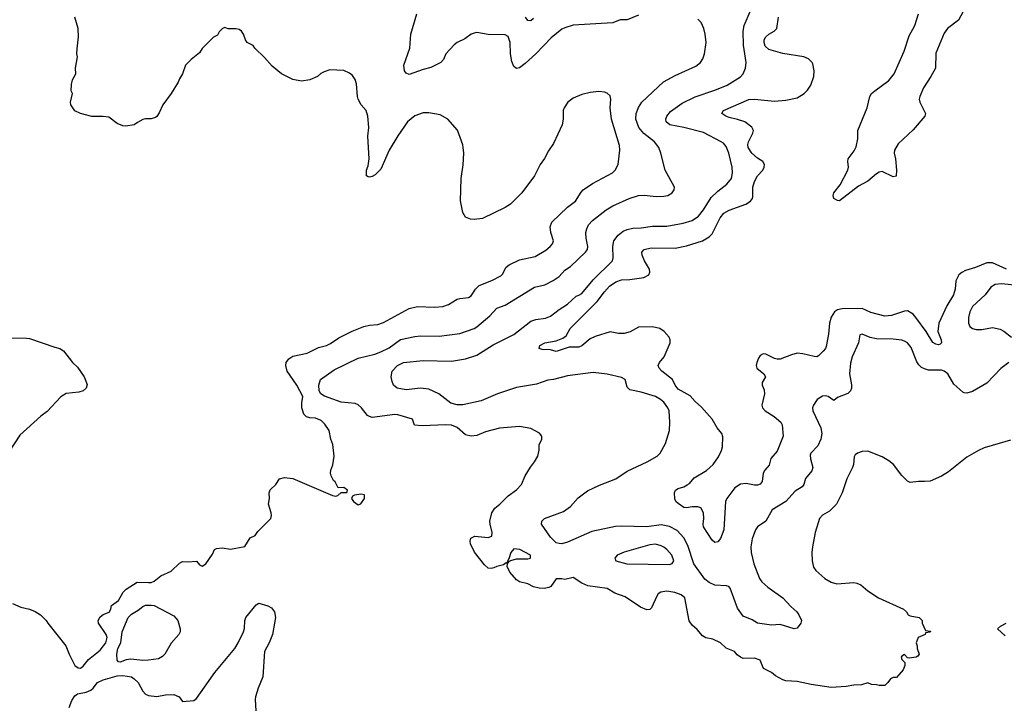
# Model space of a CAD drawing. Header units: inches. Extents: x 1771504 to 1971212, y 471788 to 643615.
# Tile 130 of 256: x 1801401 to 1808354, y 561184 to 566012. Entities that reach past the tile are written whole.
import ezdxf

# ---------------------------------------------------------------- set-up
doc = ezdxf.new("R2010")
doc.units = ezdxf.units.IN
doc.header["$MEASUREMENT"] = 0
doc.layers.add('B8506', color=7, linetype='Continuous')

msp = doc.modelspace()

# ---------------------------------------------------------------- linework, layer by layer
at = {"layer": 'B8506', "color": 5}
for points, elevation in [([(1801350, 561888.5), (1801410, 561863.1), (1801470, 561848.4), (1801510, 561832.2), (1801547.3, 561810), (1801587.7, 561770), (1801599.1, 561750), (1801727.3, 561590), (1801750.6, 561530), (1801790.6, 561450.6), (1801814, 561434), (1801830, 561433.4), (1801850, 561446), (1801886.2, 561493.8), (1801970, 561560.2), (1802009.9, 561610), (1802017.8, 561650), (1802010.5, 561670), (1801957, 561750), (1801955.6, 561770), (1801970, 561794.2), (1801990, 561811.2), (1802031.6, 561828.4), (1802043.5, 561850), (1802050, 561874.9), (1802099.5, 561910), (1802131.5, 561968.5), (1802152.7, 561990), (1802230, 562040.3), (1802310, 562036.6), (1802330, 562038.4), (1802350, 562046.9), (1802396.4, 562083.6), (1802470, 562116.3), (1802530, 562174), (1802550, 562186.7), (1802590, 562182.4), (1802650, 562187.7), (1802670, 562161), (1802690, 562153.4), (1802714.7, 562170), (1802763.2, 562236.8), (1802776, 562270), (1802790, 562278.4), (1802830, 562281.5), (1802890, 562272.7), (1802990, 562290.4), (1803027.6, 562352.4), (1803063.7, 562370), (1803082.7, 562397.3), (1803174, 562490), (1803179.1, 562510), (1803177.4, 562530), (1803158, 562590), (1803165.2, 562630), (1803162.7, 562670), (1803170, 562691.3), (1803209.5, 562730.5), (1803235.3, 562770), (1803270, 562779.5), (1803330, 562771.7), (1803610, 562650.8), (1803633.2, 562646.8), (1803648.4, 562651.6), (1803670, 562674), (1803710, 562674), (1803715.3, 562690), (1803690, 562708), (1803650, 562706), (1803628.9, 562748.9), (1803617.2, 562757.2), (1803599.3, 562790), (1803595.1, 562810), (1803597.6, 562830), (1803611, 562869), (1803620.4, 562930), (1803612.9, 563012.9), (1803596.9, 563050), (1803585.7, 563110), (1803555.6, 563155.6), (1803530, 563180.3), (1803490, 563197.6), (1803450, 563199.7), (1803426.2, 563206.2), (1803406.3, 563226.3), (1803392.8, 563270), (1803393.4, 563306.6), (1803401.3, 563350), (1803356.8, 563430), (1803289.7, 563530.3), (1803280.7, 563570), (1803282.7, 563590), (1803302, 563618), (1803330, 563636), (1803430, 563657.7), (1803510, 563695.9), (1803568.3, 563711.7), (1803595, 563725), (1803654.1, 563765.9), (1803747.7, 563812.3), (1803830, 563846.2), (1803870, 563855.5), (1803930, 563858.5), (1803970, 563872.4), (1804150, 563973.6), (1804210, 563985.5), (1804330, 563982), (1804390, 563986.9), (1804430, 564000.9), (1804490, 564037.6), (1804510, 564044.2), (1804570, 564050.2), (1804590, 564062.6), (1804618.4, 564110), (1804645.7, 564134.3), (1804735.6, 564170), (1804797.8, 564202.2), (1804810, 564215.5), (1804836.6, 564263.4), (1804858.2, 564281.9), (1804930, 564315.5), (1805040, 564340), (1805116.4, 564383.6), (1805147.8, 564410), (1805163.6, 564430), (1805169.6, 564450), (1805151.5, 564510), (1805146, 564550), (1805158.8, 564581.2), (1805270, 564687), (1805326.6, 564730), (1805365.8, 564794.2), (1805380.5, 564810), (1805445.8, 564854.2), (1805586, 564930), (1805606, 564950), (1805626, 564990), (1805638, 565090), (1805637.5, 565122.5), (1805579.7, 565310), (1805571.3, 565390), (1805576, 565450), (1805570, 565474), (1805550, 565493.2), (1805530, 565501.2), (1805490, 565506), (1805430, 565498), (1805370, 565482.7), (1805310, 565459), (1805271.3, 565430), (1805244.7, 565390), (1805238, 565370), (1805238, 565310), (1805231.3, 565270), (1805170, 565138), (1805134.4, 565085.6), (1805107.1, 565032.9), (1805076, 564990), (1805036, 564910), (1804946, 564790), (1804866, 564710), (1804830, 564685.2), (1804670, 564609.2), (1804610, 564602), (1804583.1, 564603.1), (1804550, 564618), (1804529.3, 564649.3), (1804513.6, 564733.6), (1804517.2, 564890), (1804532.5, 564987.5), (1804537.2, 565070), (1804529.4, 565129.4), (1804492.1, 565232.1), (1804424, 565310), (1804370, 565339.3), (1804290, 565355.1), (1804250, 565354.5), (1804190, 565332), (1804140.5, 565290), (1804070, 565192.3), (1804010.4, 565090), (1803950, 564957.2), (1803910, 564917.2), (1803890, 564905.2), (1803870, 564899), (1803862, 564902), (1803849, 564910), (1803849.4, 564950), (1803860.7, 564979.3), (1803869.6, 565030.4), (1803859.7, 565190), (1803866, 565250), (1803859.5, 565330), (1803846.6, 565370), (1803811.1, 565411.1), (1803791.6, 565450), (1803785.6, 565470), (1803778.9, 565558.9), (1803769.5, 565589.5), (1803750, 565619), (1803730, 565635.3), (1803690, 565654), (1803590, 565659), (1803550, 565644), (1803528.1, 565631.9), (1803504.7, 565610), (1803450, 565586.6), (1803390, 565577), (1803330, 565589.6), (1803249.7, 565629.7), (1803183.8, 565683.8), (1803130, 565745.2), (1803062, 565810), (1803049.1, 565829.1), (1803008, 565850), (1802995.3, 565870), (1802982, 565910), (1802968, 565930), (1802950, 565942), (1802930, 565948), (1802872.7, 565947.3), (1802850, 565958), (1802834, 565950), (1802810, 565926), (1802796.9, 565903.1), (1802770, 565888), (1802690, 565808), (1802670, 565778), (1802612, 565730), (1802572, 565690), (1802550.8, 565630), (1802530, 565595.3), (1802520.7, 565570), (1802470.7, 565490), (1802410.6, 565410), (1802386.2, 565353.8), (1802370, 565329), (1802359.3, 565320.7), (1802330, 565312.7), (1802290, 565312.3), (1802270, 565306.6), (1802232.8, 565287.2), (1802210, 565269.3), (1802150, 565260.9), (1802130, 565263.7), (1802090, 565278), (1802030, 565323.7), (1801989.6, 565329.6), (1801910, 565329.5), (1801829.6, 565349.6), (1801790, 565369.2), (1801762.7, 565410), (1801759.3, 565430), (1801772.7, 565490), (1801765.2, 565510), (1801766.3, 565553.7), (1801773.2, 565586.8), (1801797.2, 565630), (1801794, 565670), (1801808.7, 565750), (1801804, 565770), (1801805.6, 565805.6), (1801817.2, 565890), (1801813.2, 565950), (1801789.2, 566030)], 680), ([(1808384.9, 563590), (1808330, 563549.6), (1808230, 563444.5), (1808130, 563386.6), (1808090, 563375.1), (1808070, 563376), (1808061.2, 563381.2), (1807997.8, 563437.8), (1807955.4, 563510), (1807930, 563529.7), (1807910, 563536.9), (1807817.6, 563537.6), (1807790, 563545.4), (1807770, 563556.9), (1807750, 563574.7), (1807736.6, 563596.6), (1807696.4, 563696.4), (1807670, 563728.9), (1807650, 563741.8), (1807629.3, 563749.3), (1807570, 563757), (1807450, 563757.5), (1807406.9, 563766.9), (1807350, 563791.6), (1807333.2, 563786.8), (1807323.2, 563730), (1807280.2, 563630), (1807266.6, 563586.6), (1807259.6, 563510), (1807274, 563434), (1807274, 563410), (1807268.4, 563391.6), (1807248.5, 563371.5), (1807175.4, 563344.6), (1807150, 563323.7), (1807110, 563351.5), (1807090, 563355.8), (1807070, 563352.6), (1807031.3, 563328.7), (1807005.7, 563290), (1806999.5, 563270), (1807001.1, 563250), (1807058.5, 563130), (1807065.2, 563090), (1807058.2, 563050), (1807037.8, 563002.2), (1806988.4, 562951.6), (1806983.6, 562936.4), (1806984.4, 562910), (1807001.7, 562850), (1806994.4, 562825.6), (1806950, 562772.3), (1806938.7, 562730), (1806925.9, 562714.1), (1806878, 562682), (1806810.1, 562609.9), (1806715.3, 562550), (1806669.1, 562470.9), (1806610.2, 562429.8), (1806595.6, 562410), (1806573.3, 562346.7), (1806564.4, 562290), (1806565.8, 562250), (1806584.7, 562170), (1806625.5, 562065.4), (1806641.8, 562041.8), (1806683.2, 562003.2), (1806790.3, 561930), (1806847.1, 561867.1), (1806887.7, 561830), (1806902.3, 561810), (1806920.4, 561770), (1806917.1, 561750), (1806890, 561714.5), (1806870, 561709.8), (1806770, 561740.3), (1806710, 561735.8), (1806610, 561749.2), (1806573.2, 561773.2), (1806510, 561799.8), (1806470, 561855.1), (1806418.3, 561998.3), (1806407.9, 562007.9), (1806392.6, 562012.6), (1806310, 562019.2), (1806270, 562036.5), (1806239.8, 562059.8), (1806162.3, 562170), (1806117.8, 562297.8), (1806091.6, 562351.6), (1806043.9, 562403.9), (1805990, 562433), (1805930, 562443.9), (1805830, 562429.5), (1805650, 562435.1), (1805607.7, 562432.3), (1805441.7, 562398.3), (1805270, 562322), (1805230, 562311.3), (1805210, 562311.6), (1805190, 562318.4), (1805150, 562356.9), (1805085.1, 562450), (1805087, 562470), (1805106.6, 562490), (1805240.5, 562539.5), (1805290, 562572.9), (1805345.3, 562634.7), (1805410, 562684), (1805495.4, 562724.6), (1805610, 562770.3), (1805690, 562823.6), (1805831.8, 562890), (1805901.2, 562930), (1805922.7, 562950), (1805961.5, 563018.5), (1805989.3, 563110), (1805992.3, 563170), (1805987.3, 563250), (1805978.4, 563270), (1805949.5, 563310), (1805926.6, 563330), (1805889.8, 563349.8), (1805790, 563380.8), (1805710, 563398.5), (1805690, 563418), (1805676.4, 563470), (1805650, 563485.5), (1805550, 563509.8), (1805450, 563519.8), (1805270, 563498), (1805170, 563471.1), (1805130, 563466.3), (1805050, 563438.7), (1804910, 563415.6), (1804774, 563370), (1804658.8, 563321.2), (1804530, 563291.8), (1804490, 563291.2), (1804445, 563305), (1804361.5, 563370), (1804290, 563402.9), (1804230, 563410.6), (1804130, 563398.3), (1804066, 563410), (1804041.6, 563430), (1804030, 563458), (1804025, 563490), (1804029.9, 563530), (1804069.8, 563570), (1804110, 563590.1), (1804250, 563606.3), (1804450, 563600.1), (1804550, 563617.8), (1804630, 563642.7), (1804743.2, 563716.8), (1804890, 563789.3), (1805010, 563882.8), (1805046.2, 563893.8), (1805114.9, 563905.1), (1805150, 563918.5), (1805210, 563964.7), (1805270, 564002), (1805330, 564059.6), (1805350, 564065.8), (1805370, 564079.1), (1805450, 564175.2), (1805586.2, 564310), (1805591.4, 564330), (1805589, 564411), (1805596.4, 564450), (1805627.2, 564490), (1805662.1, 564517.9), (1805690.3, 564530.3), (1805730, 564539.1), (1805790, 564542.3), (1805870, 564555), (1805970, 564554.2), (1806085.1, 564574.9), (1806150, 564593.4), (1806194.5, 564625.5), (1806228.9, 564670), (1806282.9, 564757.1), (1806330, 564802), (1806394.3, 564850), (1806426.9, 564890), (1806433.7, 564930), (1806431.1, 564970), (1806408.6, 565068.6), (1806390, 565116), (1806370, 565139.5), (1806353.2, 565150), (1806230, 565215.1), (1806091.1, 565251.1), (1805992, 565270), (1805965.7, 565290), (1805964.4, 565310), (1805971.2, 565330), (1805997.4, 565362.6), (1806078.4, 565421.6), (1806170, 565466.5), (1806310, 565515), (1806395.6, 565550), (1806490, 565609.1), (1806509.7, 565630), (1806526.6, 565670), (1806529.7, 565710), (1806511.4, 565831.4), (1806509, 565930), (1806517.7, 565970), (1806559.7, 566070)], 640), ([(1805770, 566045.1), (1805690, 566012), (1805642, 566010), (1805590.3, 565989.7), (1805310, 565973.3), (1805250, 565955.1), (1805230, 565945.1), (1805154.9, 565885.1), (1805046.3, 565770), (1804970, 565703.1), (1804930, 565673), (1804910, 565667.8), (1804890, 565682), (1804875.9, 565715.9), (1804865.5, 565770), (1804864.1, 565850), (1804850, 565893.6), (1804830, 565904.4), (1804710, 565908.1), (1804630, 565921.1), (1804610, 565918), (1804590, 565909.8), (1804544.1, 565875.9), (1804490.5, 565850), (1804470, 565834.7), (1804410.4, 565770), (1804392.7, 565730), (1804374, 565710), (1804305.1, 565674.9), (1804250, 565660.3), (1804150, 565624.8), (1804130, 565634), (1804118, 565650), (1804112.4, 565690), (1804155.5, 565810), (1804162.4, 565910), (1804205.6, 566054.4)], 660), ([(1805030, 566021.3), (1805010, 566004.7), (1804990, 566005.6), (1804972.6, 566030)], 640), ([(1808369.7, 564250), (1808270, 564294), (1808230, 564294.2), (1808150, 564261.7), (1808079.1, 564240.9), (1808052.8, 564227.2), (1808032.9, 564210), (1808011.7, 564168.3), (1808006.4, 564110), (1807995, 564070), (1807947.8, 563992.2), (1807891.3, 563870), (1807884, 563810), (1807907, 563750), (1807910.3, 563730), (1807899.9, 563720.1), (1807890, 563715.8), (1807870, 563720.4), (1807850, 563731.8), (1807802.4, 563810), (1807730, 563909.7), (1807710, 563931.5), (1807670, 563955.6), (1807650, 563953.3), (1807558, 563922), (1807510, 563918.7), (1807410, 563944.2), (1807350, 563972.5), (1807208.8, 563971.2), (1807176.8, 563963.2), (1807155.3, 563950), (1807130, 563911.8), (1807119.7, 563870), (1807112.2, 563790), (1807095.3, 563704.7), (1807090.1, 563689.9), (1807074.6, 563670), (1807042.2, 563637.8), (1807030, 563631.3), (1807010, 563633.5), (1806930, 563653.3), (1806890, 563656.3), (1806850, 563646.3), (1806770, 563615.6), (1806750, 563614), (1806730, 563619.5), (1806670, 563649.5), (1806650, 563651.8), (1806630, 563640.9), (1806617.4, 563622.6), (1806606, 563590), (1806601.1, 563570), (1806605.7, 563550), (1806655.5, 563510), (1806668.4, 563490), (1806643.7, 563450), (1806644, 563430), (1806658, 563398), (1806661, 563370), (1806640.3, 563290), (1806645.3, 563270), (1806664.9, 563250), (1806729, 563209), (1806775.5, 563170), (1806786.2, 563150), (1806791.7, 563070), (1806750, 562963.7), (1806706.1, 562913.9), (1806694.2, 562865.8), (1806663.1, 562830), (1806651.8, 562810), (1806643.8, 562750), (1806630, 562732.3), (1806610, 562725.4), (1806590, 562724.8), (1806530, 562736.4), (1806490, 562732.6), (1806450, 562705.6), (1806394, 562630), (1806384.6, 562610), (1806373.7, 562410), (1806350, 562349), (1806330, 562325.2), (1806310, 562319), (1806290, 562335.3), (1806229.4, 562430), (1806226, 562450), (1806232, 562490), (1806229.6, 562529.6), (1806210, 562565.2), (1806190, 562572.3), (1806150, 562572.3), (1806110, 562563.7), (1806090, 562566.6), (1806050, 562595.1), (1806035.1, 562610), (1806027.1, 562627.1), (1806023.8, 562670), (1806032.3, 562690), (1806050, 562701.3), (1806090, 562713.4), (1806114, 562726), (1806130, 562737.6), (1806164.1, 562775.9), (1806250, 562827.8), (1806298, 562870), (1806334.6, 562925.4), (1806356.7, 562970), (1806363.7, 562996.3), (1806366, 563066), (1806359.9, 563090), (1806326, 563130), (1806290.7, 563190), (1806214.5, 563274.5), (1806170, 563315.3), (1806135.4, 563355.4), (1806050, 563402.6), (1806030.5, 563430), (1806010, 563472), (1805934.7, 563530), (1805916.9, 563550), (1805910, 563570.6), (1805918.5, 563590), (1805952.8, 563630), (1805995.1, 563730), (1805994.7, 563750), (1805986.3, 563770), (1805951.2, 563810), (1805920.7, 563830), (1805870, 563842.9), (1805770, 563841.2), (1805711.3, 563808.7), (1805670, 563795.9), (1805630, 563795.7), (1805570, 563806.6), (1805465, 563775), (1805430, 563758.6), (1805370, 563708.8), (1805350, 563699.8), (1805281.4, 563698.6), (1805190, 563669.7), (1805150, 563679.5), (1805090, 563682.7), (1805068.7, 563690), (1805074, 563710), (1805108.7, 563730), (1805190, 563743.1), (1805236.2, 563763.8), (1805259.8, 563780.2), (1805288.5, 563830), (1805478.5, 564021.5), (1805529.9, 564090), (1805566.6, 564130), (1805610, 564161.1), (1805650, 564175.9), (1805710, 564177.4), (1805807.7, 564192.3), (1805842.9, 564210), (1805851.2, 564230), (1805848.4, 564250), (1805811.8, 564310), (1805795.3, 564350), (1805795.1, 564370), (1805811.5, 564388.5), (1805858.9, 564401.1), (1806030, 564399.5), (1806110, 564415.3), (1806222.4, 564450), (1806270, 564479.3), (1806290, 564499.6), (1806347.6, 564612.4), (1806373.9, 564646.1), (1806410, 564667.3), (1806529.6, 564710), (1806562.3, 564730), (1806576.5, 564750), (1806579, 564761), (1806578.4, 564830), (1806588.5, 564870), (1806610.4, 564909.6), (1806648.3, 564950), (1806658.5, 564970), (1806659.1, 564990), (1806648, 565010), (1806610, 565034.6), (1806570, 565068.4), (1806545, 565110), (1806542.4, 565130), (1806546.5, 565150), (1806578.2, 565210), (1806582, 565230), (1806570, 565253.3), (1806520.5, 565290), (1806470, 565308.4), (1806410, 565320.7), (1806387.3, 565330), (1806358.4, 565350), (1806371.8, 565370), (1806550, 565448.3), (1806590, 565451), (1806730, 565437.2), (1806810, 565444), (1806890, 565459.5), (1806939.5, 565490), (1806964.9, 565515.1), (1806987.6, 565550), (1807009.5, 565610), (1807011.9, 565651.9), (1807000.9, 565700.9), (1806997.2, 565710), (1806970, 565736), (1806938, 565750), (1806790, 565774.2), (1806690, 565802.8), (1806665.8, 565825.8), (1806657.3, 565850), (1806658.9, 565870), (1806669.2, 565890.8), (1806690, 565909.1), (1806728.3, 565931.7), (1806746.9, 565950), (1806759.1, 566030)], 620), ([(1808062, 566070), (1808030.2, 566009.8), (1807951.4, 565950), (1807930, 565916.9), (1807870, 565776), (1807866.7, 565670), (1807835, 565610), (1807783.6, 565530), (1807756.5, 565470), (1807752.9, 565450), (1807756, 565430), (1807798, 565350), (1807793.4, 565330), (1807710, 565234), (1807604.7, 565135.3), (1807579.1, 565090), (1807576.3, 565070), (1807586, 565030), (1807592.7, 564950), (1807590, 564908), (1807570, 564902.7), (1807490, 564939.6), (1807470, 564935.6), (1807450, 564923.6), (1807390, 564871.3), (1807324.3, 564835.7), (1807190, 564734), (1807175.3, 564735.3), (1807149.1, 564749.1), (1807145.2, 564770), (1807149.4, 564790), (1807194.3, 564845.7), (1807249.6, 564950), (1807254, 564970), (1807249.5, 565010), (1807252, 565030), (1807294.6, 565085.4), (1807306.7, 565113.3), (1807319.1, 565170), (1807320.4, 565230), (1807384.5, 565390), (1807402.9, 565470), (1807416.4, 565490), (1807439.8, 565510), (1807537.9, 565582.1), (1807575, 565630), (1807645.7, 565790), (1807681.8, 565898.2), (1807722.2, 565970), (1807747.5, 566052.5)], 580), ([(1808396.7, 563043.3), (1808211.1, 562988.9), (1808170.5, 562970), (1808090, 562923.5), (1807960, 562820), (1807910, 562787.8), (1807830, 562754), (1807790, 562749.6), (1807748.3, 562751.7), (1807690, 562743.7), (1807670, 562754), (1807630, 562793.2), (1807570.8, 562870.8), (1807537.7, 562897.7), (1807490, 562925.1), (1807390, 562965.4), (1807350, 562963), (1807316, 562950), (1807301.1, 562938.9), (1807294.2, 562925.8), (1807287.6, 562870), (1807280.8, 562850), (1807242.4, 562770), (1807207.9, 562670), (1807169.4, 562590.6), (1807120, 562540), (1807070, 562512.5), (1807047.8, 562490), (1807018.4, 562390), (1806998.5, 562290), (1806994.5, 562250), (1806997.6, 562190), (1807006.7, 562146.7), (1807022.8, 562122.8), (1807085.8, 562065.8), (1807130, 562038.8), (1807170, 562027.3), (1807290, 562036.3), (1807312.8, 562032.8), (1807341.4, 562021.4), (1807390, 561978), (1807464.7, 561930), (1807642, 561850), (1807662, 561830), (1807674, 561810), (1807690, 561802), (1807752, 561790), (1807774, 561770), (1807774, 561750), (1807798, 561698), (1807832.7, 561692.7), (1807830, 561686), (1807798, 561682), (1807794, 561670), (1807746, 561650), (1807731.3, 561610), (1807738, 561590), (1807738, 561570), (1807751.3, 561530), (1807743.6, 561516.4), (1807731.1, 561508.9), (1807682, 561502), (1807670, 561506), (1807650, 561528), (1807630, 561518), (1807624.7, 561510), (1807630, 561494), (1807652, 561472), (1807652, 561450), (1807639.8, 561420.2), (1807592.7, 561367.3), (1807570, 561366), (1807550, 561358), (1807532, 561330), (1807510, 561308.7), (1807471.1, 561308.9), (1807450, 561315.3), (1807416.4, 561316.4), (1807390, 561328), (1807345.4, 561314.6), (1807290, 561313.2), (1807236.8, 561303.2), (1807130, 561296.2), (1806990, 561316), (1806890, 561337.2), (1806810, 561342), (1806790, 561348.7), (1806738.4, 561378.4), (1806710, 561400.9), (1806654, 561430), (1806628.9, 561488.9), (1806590, 561504), (1806510, 561501.2), (1806490, 561509.2), (1806466.8, 561526.8), (1806449.3, 561549.3), (1806390, 561573.2), (1806350, 561612.3), (1806296, 561636), (1806247, 561647), (1806221.6, 561661.6), (1806184.7, 561704.7), (1806150, 561735.1), (1806127.2, 561767.2), (1806098.4, 561930), (1806072, 561950), (1806026, 561966), (1805970, 561976.7), (1805927.4, 561970), (1805910, 561956.4), (1805899.4, 561940.6), (1805862.8, 561857.2), (1805850, 561846.7), (1805830, 561845), (1805783.9, 561863.9), (1805676, 561936), (1805602.9, 561962.9), (1805550, 561994), (1805412.9, 562012.9), (1805370, 562032.7), (1805310, 562072.3), (1805250, 562059), (1805230, 562064), (1805190, 562062), (1805151, 562010), (1805138, 562002), (1805104.4, 561995.6), (1805070, 561996.9), (1805030, 562007.8), (1804990, 562027.6), (1804930, 562042.9), (1804910, 562056.2), (1804862.7, 562110), (1804842, 562150), (1804846, 562170), (1804836.4, 562176.4), (1804817.3, 562162.7), (1804770, 562151.2), (1804750, 562140.7), (1804730, 562135.6), (1804710, 562139.6), (1804682.2, 562162.2), (1804612.5, 562252.5), (1804583.7, 562310), (1804580.9, 562330), (1804586, 562350), (1804615.3, 562364.7), (1804710, 562354.9), (1804735.6, 562364.4), (1804738.3, 562390), (1804722, 562450), (1804720.7, 562470), (1804735.1, 562530), (1804756.6, 562563.4), (1804791.6, 562590), (1804851.2, 562648.8), (1804910, 562690.7), (1804943.7, 562730), (1804969.6, 562790.4), (1805007.5, 562852.5), (1805037.2, 562890), (1805059.3, 562930), (1805068.9, 562971.1), (1805069, 563010), (1805089, 563050), (1805089, 563070), (1805072.1, 563092.1), (1805010, 563125.2), (1804930, 563139.3), (1804790, 563126.6), (1804690, 563101.6), (1804630, 563075.1), (1804590, 563069.6), (1804550, 563080.5), (1804490, 563131.1), (1804450, 563147.3), (1804410, 563149.8), (1804243.3, 563143.3), (1804188.5, 563148.5), (1804174, 563190), (1804070, 563222), (1804050, 563224.7), (1803890, 563202.7), (1803870, 563208.5), (1803857.8, 563217.8), (1803815.6, 563270), (1803790, 563291.6), (1803770, 563301.6), (1803670, 563309.9), (1803552.1, 563352.1), (1803527.1, 563370), (1803515.9, 563390), (1803512.7, 563430), (1803526, 563470), (1803621.8, 563538.2), (1803790, 563621), (1803909.3, 563650), (1803950, 563665.4), (1804010, 563695.6), (1804090, 563752.4), (1804190, 563774.9), (1804230, 563779.7), (1804362.7, 563777.3), (1804510, 563796.5), (1804609, 563831), (1804630, 563842.4), (1804720.4, 563919.6), (1804770, 563973.7), (1804830, 563995.5), (1805036.9, 564123.1), (1805110, 564139.6), (1805167.3, 564170), (1805210, 564199.5), (1805250, 564244.2), (1805290, 564268.9), (1805396, 564370), (1805410.8, 564390), (1805413.6, 564410), (1805401.6, 564470), (1805399.8, 564510), (1805404.8, 564535.2), (1805417.8, 564562.2), (1805446.3, 564593.7), (1805542.4, 564670), (1805590, 564697.6), (1805703.7, 564750), (1805770, 564770.2), (1805810, 564772.6), (1805896, 564764), (1805950, 564764.9), (1805977.2, 564770), (1806009.4, 564790), (1806022.9, 564810), (1806024.5, 564830), (1805958.9, 564950), (1805928.5, 565070), (1805913.7, 565110), (1805883.5, 565150), (1805808.1, 565208.1), (1805773.5, 565250), (1805751.8, 565310), (1805754, 565350), (1805770, 565392.7), (1805795.1, 565430), (1805947.8, 565572.2), (1806030, 565619.1), (1806175.3, 565684.7), (1806209.5, 565710), (1806225.3, 565734.7), (1806237.6, 565770), (1806247.3, 565850), (1806241.6, 565910), (1806231.8, 565950), (1806213.4, 565993.4), (1806190, 566015.1)], 660), ([(1808450, 564135.2), (1808333, 564147), (1808290, 564142.3), (1808258, 564122), (1808217.6, 564070), (1808130, 563987.3), (1808110.2, 563950), (1808101.4, 563910), (1808100.2, 563870), (1808110, 563846.3), (1808130, 563831.3), (1808155.4, 563824.6), (1808195.6, 563824.4), (1808270, 563838), (1808325.5, 563825.5), (1808350, 563812.7), (1808404, 563770)], 640), ([(1801310, 563764.9), (1801450, 563764), (1801470, 563761.7), (1801650, 563698.4), (1801684.7, 563690), (1801710, 563674), (1801774, 563590), (1801810, 563557.3), (1801857.3, 563490), (1801876.3, 563436.3), (1801870.7, 563410), (1801848.1, 563391.9), (1801819.5, 563380.5), (1801730, 563372.4), (1801691.1, 563348.9), (1801593.9, 563246.1), (1801550, 563212.3), (1801402, 563078), (1801291.5, 562908.5)], 680), ([(1801750, 561154.4), (1801770, 561204.4), (1801790, 561236), (1801810, 561251.5), (1801870, 561262.6), (1801903.4, 561276.6), (1801920.4, 561290), (1801951.1, 561330), (1801989.6, 561350), (1802090, 561377.2), (1802130, 561379.7), (1802190, 561370.2), (1802210, 561358), (1802236.5, 561330), (1802270, 561268.7), (1802290, 561247.6), (1802310, 561238.5), (1802368.4, 561231.6), (1802430, 561243.7), (1802490, 561246), (1802526, 561230), (1802550, 561198), (1802630, 561204.2), (1802650, 561217.1), (1802779.3, 561400.7), (1802920.3, 561570), (1802944.6, 561610), (1802981.2, 561690), (1802987.2, 561712.8), (1802989.8, 561770), (1802998, 561790), (1803070, 561879.5), (1803090, 561890.4), (1803153.3, 561873.3), (1803178.4, 561858.4), (1803199.5, 561830), (1803207.6, 561790), (1803186.3, 561670), (1803162.3, 561610), (1803129.2, 561550), (1803118, 561370), (1803084, 561290), (1803064.9, 561230), (1803063.1, 561210), (1803067.7, 561130)], 660), ([(1808360.2, 561660.2), (1808306, 561710), (1808326, 561730), (1808366, 561750)], 660)]:
    msp.add_lwpolyline(points, dxfattribs=dict(at, elevation=elevation))
for points, elevation in [([(1803810, 562662), (1803765.4, 562654.6), (1803750, 562646), (1803744.7, 562630), (1803758, 562610), (1803790, 562586.8), (1803810, 562592), (1803835.3, 562630), (1803835.3, 562655.3)], 680), ([(1804890, 562275.4), (1804868.1, 562250), (1804856, 562204), (1804843.6, 562183.6), (1804850, 562174), (1804855.3, 562184.7), (1804868, 562192), (1804910, 562204), (1804990, 562204), (1805008, 562210), (1805009, 562230), (1804932.7, 562270)], 660), ([(1805890, 562308), (1805850, 562303.5), (1805670, 562251.8), (1805621, 562230), (1805602.8, 562210), (1805610.8, 562190), (1805688.6, 562168.6), (1805990, 562164.7), (1806008.3, 562171.7), (1806018.9, 562190), (1806005.1, 562230), (1805971.5, 562270), (1805950, 562286), (1805930, 562297.4)], 660), ([(1802270, 561487.5), (1802184.7, 561495.3), (1802153, 561490), (1802110, 561474.5), (1802097.7, 561477.7), (1802088.8, 561488.8), (1802086.4, 561530), (1802094.8, 561570), (1802116.1, 561610), (1802124.9, 561690), (1802167.1, 561790), (1802190, 561814.4), (1802238.3, 561841.7), (1802270, 561868.7), (1802290, 561876.5), (1802330, 561876.9), (1802350, 561874.3), (1802490, 561803), (1802518.5, 561770), (1802534.2, 561710), (1802532.9, 561690), (1802524.3, 561670), (1802471.3, 561608.7), (1802426.3, 561530), (1802410, 561515.2), (1802380.9, 561499.1), (1802310, 561489.3)], 660)]:
    msp.add_lwpolyline(points, close=True, dxfattribs=dict(at, elevation=elevation))

doc.saveas('drawing.dxf')
